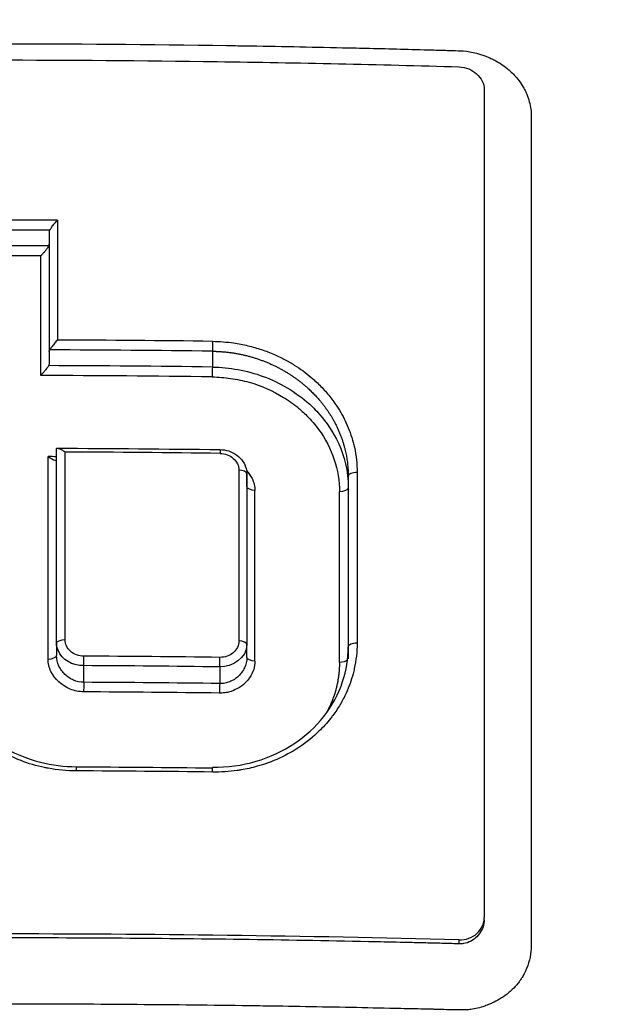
# Model space of a CAD drawing. Header units: millimetres. Extents: x 0 to 4378, y 0 to 2397.
# Tile 248 of 256: x 2251.46 to 2258.4, y 1776.3 to 1788.09. Entities that reach past the tile are written whole.
import ezdxf

# ---------------------------------------------------------------- set-up
doc = ezdxf.new("R2010")
doc.units = ezdxf.units.MM
doc.header["$LTSCALE"] = 0.2

# ---------------------------------------------------------------- blocks, each defined once
blk = doc.blocks.new('A$Ccbb9c741')
for p, q in [((0.654, 1285.632), (0.654, 1284.199)), ((0.654, 1284.199), (0.654, 1284.052)), ((2.608, 1284.204), (2.608, 1284.015)), ((0.742, 1280.707), (0.743, 1283.036)), ((0.742, 1280.707), (0.743, 1282.902)), ((3.022, 1282.735), (3.022, 1280.691)), ((3.022, 1282.581), (3.022, 1282.735)), ((3.022, 1282.735), (3.022, 1282.581)), ((4.235, 1282.706), (4.235, 1280.662)), ((4.235, 1282.706), (4.235, 1282.706)), ((3.022, 1282.581), (3.022, 1282.581)), ((3.022, 1282.581), (3.022, 1280.691)), ((4.235, 1282.566), (4.235, 1280.521)), ((2.925, 1282.095), (2.925, 1282.095)), ((0.742, 1280.707), (0.742, 1280.559)), ((3.022, 1280.535), (3.022, 1280.691)), ((4.235, 1280.662), (4.235, 1280.662)), ((1.068, 1280.238), (1.068, 1280.438)), ((2.696, 1280.423), (2.696, 1280.223)), ((3.091, 1280.361), (3.091, 1280.361)), ((5.863, 1277.393), (5.863, 1277.421)), ((5.833, 1277.271), (5.833, 1277.271)), ((5.563, 1277.106), (5.563, 1277.153))]:
    blk.add_line(p, q)
for centre, radius, start, end in [((5.427, 1289.275), 1.5, 256.2749, 256.2754), ((5.427, 1289.275), 1.5, 279.1637, 279.1672), ((0, 1258.5), 29.075, 77.23011236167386, 77.23013578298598)]:
    blk.add_arc(centre, radius, start, end)
for centre, major_axis, ratio, start_param, end_param in [((0, 1259.206), (71.394, -0.001), 0.372125, 1.56023, 1.581294), ((0.764, 1244.895), (0.002, -82.256), 0.00011, 4.192306, 4.212277), ((0, 1259.001), (71.374, -0.001), 0.37342, 1.56159, 1.579944), ((0.77, 1285.659), (0.115, 0.037), 0.50408, 2.674082, 2.969241), ((0, 1258.815), (71.379, -0.001), 0.373395, 1.561722, 1.579812), ((0, 1258.609), (71.367, -0.001), 0.374672, 1.563054, 1.57848), ((0.547, 1244.924), (-0.003, -81.802), 0.000065, 2.067617, 2.087671), ((-0.009, 1256.75), (74.104, -0.001), 0.372312, 1.535455, 1.56049), ((-0.008, 1256.576), (74.054, -0.001), 0.373311, 1.535473, 1.561775), ((-0.008, 1256.387), (74, -0.001), 0.373584, 1.535452, 1.561947), ((-0.007, 1256.212), (73.954, -0.001), 0.374581, 1.53547, 1.563228), ((-0.008, 1254.855), (75.713, -0.001), 0.371713, 1.535012, 1.559553), ((0.851, 1245.255), (-0.002, 81.489), 0.000095, 1.089253, 1.120097), ((0.636, 1245.248), (0.003, 81.109), 0.000059, 5.162219, 5.195712), ((-0.007, 1254.747), (75.149, -0.001), 0.375192, 1.560833, 1.562175), ((2.945, 1245.352), (0.005, -81.126), 0.000243, 4.232855, 4.26109), ((4.335, 1282.706), (-0.1, 0), 0.46206, 4.655761, 6.283195), ((4.363, 1245.435), (0.005, -80.762), 0.000269, 4.232064, 4.260427), ((3.098, 1245.366), (-0.007, -80.673), 0.000235, 2.021281, 2.049611), ((4.109, 1245.425), (-0.006, -80.412), 0.000255, 2.021837, 2.050262), ((4.335, 1280.662), (-0.1, 0), 0.436724, 4.657056, 6.283195), ((1.068, 1280.5), (0.0005, 0.0787), 0.008613, 3.794049, 5.426652), ((-0.006, 1251.406), (78.262, -0.001), 0.372443, 1.536242, 1.557068), ((2.696, 1280.487), (-0.0012, -0.0789), 0.02157, 0.634828, 2.264638), ((-0.006, 1251.242), (-78.239, 0.001), 0.373196, 4.677852, 4.698668), ((1.068, 1280.174), (-0.0005, -0.0789), 0.00857, 3.771827, 5.397793), ((-0.006, 1251.04), (-78.138, 0.001), 0.37371, 4.67781, 4.698653), ((-0.006, 1250.876), (-78.115, 0.001), 0.374455, 4.677827, 4.698659), ((-0.004, 1249.615), (-79.462, 0.001), 0.372056, 4.679464, 4.699995), ((5.563, 1277.429), (-0.297, 0.047), 0.914365, 1.715348, 3.286145)]:
    blk.add_ellipse(centre, major_axis=major_axis, ratio=ratio, start_param=start_param, end_param=end_param)
for points, knots in [([(3.067, 1298.686), (3.505, 1298.636), (3.941, 1298.576), (4.374, 1298.508), (4.856, 1298.431), (5.334, 1298.343), (5.81, 1298.244), (6.287, 1298.146), (6.761, 1298.036), (7.232, 1297.917), (7.704, 1297.797), (8.173, 1297.668), (8.639, 1297.528), (9.57, 1297.25), (10.488, 1296.931), (11.394, 1296.573), (12.144, 1296.276), (12.885, 1295.952), (13.617, 1295.601), (13.763, 1295.53), (13.909, 1295.459), (14.054, 1295.387), (14.926, 1294.952), (15.776, 1294.482), (16.601, 1293.978), (17.43, 1293.472), (18.235, 1292.931), (19.015, 1292.356), (19.795, 1291.782), (20.549, 1291.173), (21.276, 1290.531), (21.713, 1290.145), (22.139, 1289.748), (22.556, 1289.339), (22.832, 1289.068), (23.102, 1288.792), (23.366, 1288.513), (24.036, 1287.806), (24.669, 1287.073), (25.267, 1286.315), (25.868, 1285.553), (26.433, 1284.765), (26.961, 1283.952), (27.489, 1283.139), (27.98, 1282.301), (28.433, 1281.439), (28.584, 1281.152), (28.73, 1280.862), (28.873, 1280.569), (29.59, 1279.094), (30.182, 1277.581), (30.653, 1276.036), (30.94, 1275.098), (31.182, 1274.146), (31.379, 1273.183), (31.428, 1272.942), (31.474, 1272.7), (31.518, 1272.458), (31.529, 1272.397), (31.539, 1272.337), (31.55, 1272.276), (31.561, 1272.215), (31.571, 1272.154), (31.581, 1272.094), (31.602, 1271.972), (31.622, 1271.851), (31.641, 1271.729), (31.66, 1271.607), (31.679, 1271.485), (31.697, 1271.363), (31.714, 1271.24), (31.732, 1271.118), (31.748, 1270.996), (31.765, 1270.873), (31.781, 1270.75), (31.796, 1270.627), (31.812, 1270.505), (31.826, 1270.382), (31.839, 1270.258)], [0, 0, 0, 0, 0.0296065, 0.0296065, 0.0296065, 0.0625552, 0.0625552, 0.0625552, 0.0956223, 0.0956223, 0.0956223, 0.1287583, 0.1287583, 0.1287583, 0.1950345, 0.1950345, 0.1950345, 0.25, 0.25, 0.25, 0.2609996, 0.2609996, 0.2609996, 0.3271356, 0.3271356, 0.3271356, 0.3936018, 0.3936018, 0.3936018, 0.4600955, 0.4600955, 0.4600955, 0.5, 0.5, 0.5, 0.5264171, 0.5264171, 0.5264171, 0.593228, 0.593228, 0.593228, 0.6604161, 0.6604161, 0.6604161, 0.7276097, 0.7276097, 0.7276097, 0.75, 0.75, 0.75, 0.8628411, 0.8628411, 0.8628411, 0.9313886, 0.9313886, 0.9313886, 0.9485533, 0.9485533, 0.9485533, 0.9528443, 0.9528443, 0.9528443, 0.957135, 0.957135, 0.957135, 0.9657149, 0.9657149, 0.9657149, 0.9742923, 0.9742923, 0.9742923, 0.9828662, 0.9828662, 0.9828662, 0.9914358, 0.9914358, 0.9914358, 0.999992, 0.999992, 0.999992, 0.999992]), ([(3.067, 1295.909), (4.126, 1295.796), (5.172, 1295.626), (7.244, 1295.172), (8.265, 1294.888), (9.932, 1294.326), (10.592, 1294.077), (11.611, 1293.648), (11.978, 1293.485), (15.251, 1291.945), (17.895, 1290.104), (20.291, 1287.733), (20.433, 1287.589), (20.871, 1287.135), (21.175, 1286.807), (21.75, 1286.151), (22.029, 1285.816), (22.564, 1285.144), (22.824, 1284.8), (23.331, 1284.095), (23.576, 1283.737), (24.29, 1282.634), (24.73, 1281.873), (25.53, 1280.318), (25.889, 1279.524), (26.36, 1278.326), (26.504, 1277.933), (27.199, 1275.878), (27.591, 1274.169), (27.854, 1271.995), (27.895, 1271.564), (27.955, 1270.701), (27.974, 1270.266), (27.989, 1269.397), (27.986, 1268.966), (27.958, 1268.122), (27.934, 1267.707), (27.885, 1267.099), (27.867, 1266.903), (27.807, 1266.33), (27.758, 1265.948), (27.651, 1265.23), (27.593, 1264.892), (27.294, 1263.327), (26.967, 1262.11), (26.236, 1260.019), (25.874, 1259.141), (24.852, 1256.998), (24.133, 1255.757), (22.908, 1253.989), (22.475, 1253.415), (21.564, 1252.304), (21.084, 1251.763), (20.582, 1251.244)], [0.000005, 0.000005, 0.000005, 0.000005, 0.319511, 0.319511, 0.639479, 0.639479, 0.852403, 0.852403, 0.973891, 0.973891, 1.947625, 1.947625, 2.010365, 2.010365, 2.139691, 2.139691, 2.265575, 2.265575, 2.393345, 2.393345, 2.521559, 2.521559, 2.781941, 2.781941, 3.041001, 3.041001, 3.166048, 3.166048, 3.692233, 3.692233, 3.821507, 3.821507, 3.951206, 3.951206, 4.07808, 4.07808, 4.201324, 4.201324, 4.258471, 4.258471, 4.368502, 4.368502, 4.468635, 4.468635, 4.831764, 4.831764, 5.102761, 5.102761, 5.508805, 5.508805, 5.711646, 5.711646, 5.914059, 5.914059, 5.914059, 5.914059]), ([(20.254, 1251.548), (21.316, 1252.738), (22.924, 1254.734), (25.326, 1259.801), (26.033, 1262.106), (26.63, 1266.042), (26.71, 1267.629), (26.475, 1272.82), (25.525, 1275.991), (22.805, 1281.601), (20.784, 1284.263), (16.051, 1288.493), (13.47, 1290.115), (9.424, 1291.815), (8.146, 1292.247), (5.708, 1292.884), (4.554, 1293.111), (2.295, 1293.414), (1.147, 1293.501), (0.009, 1293.502)], [-5.847616, -5.847616, -5.847616, -5.847616, -5.038817, -5.038817, -4.426364, -4.426364, -4.019655, -4.019655, -3.083823, -3.083823, -2.043533, -2.043533, -1.111663, -1.111663, -0.700523, -0.700523, -0.341482, -0.341482, 0, 0, 0, 0]), ([(0.003, 1287.888), (0.918, 1287.888), (1.875, 1287.88), (2.779, 1287.866), (2.851, 1287.865), (2.923, 1287.864), (2.996, 1287.863), (3.383, 1287.857), (3.783, 1287.849), (4.166, 1287.84), (4.275, 1287.838), (4.383, 1287.835), (4.491, 1287.833), (4.737, 1287.827), (4.983, 1287.821), (5.238, 1287.813), (5.299, 1287.812), (5.362, 1287.81), (5.424, 1287.808), (5.466, 1287.806), (5.509, 1287.806), (5.552, 1287.804), (5.572, 1287.803), (5.591, 1287.802), (5.611, 1287.801), (5.72, 1287.791), (5.824, 1287.764), (5.919, 1287.723), (5.935, 1287.716), (5.951, 1287.709), (5.967, 1287.701)], [0, 0, 0, 0, 0.0625, 0.0625, 0.0625, 0.0674467, 0.0674467, 0.0674467, 0.09375, 0.09375, 0.09375, 0.1011986, 0.1011986, 0.1011986, 0.1181477, 0.1181477, 0.1181477, 0.1222453, 0.1222453, 0.1222453, 0.125, 0.125, 0.125, 0.1262746, 0.1262746, 0.1262746, 0.133446, 0.133446, 0.133446, 0.1346715, 0.1346715, 0.1346715, 0.1346715]), ([(5.967, 1287.701), (5.967, 1287.701), (5.967, 1287.701), (5.967, 1287.701), (5.983, 1287.693), (5.998, 1287.685), (6.013, 1287.676), (6.028, 1287.668), (6.043, 1287.659), (6.057, 1287.65), (6.086, 1287.631), (6.113, 1287.611), (6.14, 1287.59), (6.151, 1287.581), (6.162, 1287.571), (6.172, 1287.562), (6.211, 1287.527), (6.247, 1287.488), (6.278, 1287.447), (6.298, 1287.421), (6.315, 1287.394), (6.331, 1287.367), (6.342, 1287.349), (6.352, 1287.331), (6.36, 1287.312), (6.365, 1287.303), (6.369, 1287.293), (6.373, 1287.282), (6.397, 1287.227), (6.414, 1287.159), (6.421, 1287.104), (6.423, 1287.09), (6.425, 1287.077), (6.425, 1287.065)], [0.13467149, 0.13467149, 0.13467149, 0.13467149, 0.13467577, 0.13467577, 0.13467577, 0.13590742, 0.13590742, 0.13590742, 0.13713858, 0.13713858, 0.13713858, 0.13959007, 0.13959007, 0.13959007, 0.140625, 0.140625, 0.140625, 0.14441188, 0.14441188, 0.14441188, 0.14682819, 0.14682819, 0.14682819, 0.1484375, 0.1484375, 0.1484375, 0.1492622, 0.1492622, 0.1492622, 0.15366753, 0.15366753, 0.15366753, 0.15478892, 0.15478892, 0.15478892, 0.15478892]), ([(-5.558, 1287.611), (-4.594, 1287.639), (-3.629, 1287.66), (-1.773, 1287.686), (-0.887, 1287.693), (0.893, 1287.693), (1.779, 1287.686), (3.634, 1287.66), (4.6, 1287.639), (5.564, 1287.611)], [-1.113248, -1.113248, -1.113248, -1.113248, -0.82321, -0.82321, -0.556619, -0.556619, -0.289996, -0.289996, 0, 0, 0, 0]), ([(5.564, 1287.611), (5.643, 1287.608), (5.718, 1287.575), (5.773, 1287.525), (5.828, 1287.475), (5.863, 1287.41), (5.864, 1287.342)], [0, 0, 0, 0, 0.500515, 0.500515, 0.500515, 1, 1, 1, 1]), ([(5.864, 1287.342), (5.864, 1285.748), (5.864, 1284.126), (5.864, 1280.817), (5.864, 1279.133), (5.863, 1277.421)], [-1.119708, -1.119708, -1.119708, -1.119708, -0.559623, -0.559623, -0.000001, -0.000001, -0.000001, -0.000001]), ([(5.864, 1287.316), (5.864, 1287.303), (5.863, 1287.289), (5.863, 1287.276), (5.864, 1287.234), (5.864, 1287.193), (5.864, 1287.151)], [0, 0, 0, 0, 0.00409668, 0.00409668, 0.00409668, 0.01709551, 0.01709551, 0.01709551, 0.01709551]), ([(6.425, 1287.065), (6.426, 1287.049), (6.426, 1287.035), (6.427, 1287.024), (6.427, 1287), (6.426, 1286.964), (6.426, 1286.923), (6.427, 1286.865), (6.426, 1286.797), (6.427, 1286.741), (6.427, 1286.738), (6.427, 1286.734), (6.427, 1286.731), (6.427, 1286.634), (6.427, 1286.533), (6.427, 1286.437), (6.427, 1286.417), (6.427, 1286.397), (6.427, 1286.377), (6.427, 1286.201), (6.427, 1286.01), (6.427, 1285.847), (6.427, 1285.545), (6.427, 1285.233), (6.427, 1284.909), (6.427, 1284.84), (6.427, 1284.772), (6.427, 1284.703), (6.427, 1284.504), (6.427, 1284.3), (6.427, 1284.093), (6.427, 1283.886), (6.427, 1283.636), (6.427, 1283.458), (6.427, 1283.367), (6.427, 1283.276), (6.427, 1283.183), (6.427, 1282.779), (6.427, 1282.359), (6.427, 1281.92), (6.427, 1281.669), (6.427, 1281.412), (6.427, 1281.15), (6.427, 1280.978), (6.427, 1280.804), (6.427, 1280.628), (6.427, 1280.38), (6.427, 1280.128), (6.427, 1279.87), (6.427, 1279.691), (6.427, 1279.509), (6.427, 1279.324), (6.427, 1279.282), (6.427, 1279.24), (6.427, 1279.198), (6.427, 1278.97), (6.427, 1278.71), (6.427, 1278.504), (6.427, 1278.342), (6.427, 1278.176), (6.427, 1278.01), (6.427, 1277.79), (6.427, 1277.568), (6.427, 1277.348), (6.427, 1277.31), (6.427, 1277.272), (6.427, 1277.234), (6.427, 1277.217), (6.427, 1277.2), (6.427, 1277.182), (6.427, 1277.155), (6.427, 1277.127), (6.427, 1277.099), (6.427, 1277.072), (6.426, 1277.044), (6.423, 1277.017), (6.413, 1276.923), (6.386, 1276.831), (6.341, 1276.746), (6.334, 1276.732), (6.326, 1276.718), (6.318, 1276.704)], [0.1547889, 0.1547889, 0.1547889, 0.1547889, 0.15625, 0.15625, 0.15625, 0.1593979, 0.1593979, 0.1593979, 0.1637965, 0.1637965, 0.1637965, 0.1640625, 0.1640625, 0.1640625, 0.171875, 0.171875, 0.171875, 0.1734917, 0.1734917, 0.1734917, 0.1875, 0.1875, 0.1875, 0.213324, 0.213324, 0.213324, 0.21875, 0.21875, 0.21875, 0.234375, 0.234375, 0.234375, 0.25, 0.25, 0.25, 0.2579257, 0.2579257, 0.2579257, 0.2926672, 0.2926672, 0.2926672, 0.3125, 0.3125, 0.3125, 0.3255033, 0.3255033, 0.3255033, 0.34375, 0.34375, 0.34375, 0.3564771, 0.3564771, 0.3564771, 0.359375, 0.359375, 0.359375, 0.375, 0.375, 0.375, 0.3873006, 0.3873006, 0.3873006, 0.40346, 0.40346, 0.40346, 0.40625, 0.40625, 0.40625, 0.4075224, 0.4075224, 0.4075224, 0.409563, 0.409563, 0.409563, 0.4116065, 0.4116065, 0.4116065, 0.4185939, 0.4185939, 0.4185939, 0.4197379, 0.4197379, 0.4197379, 0.4197379]), ([(0.659, 1285.652), (0.662, 1285.656), (0.665, 1285.661), (0.672, 1285.672), (0.676, 1285.678), (0.689, 1285.697), (0.7, 1285.711), (0.723, 1285.74), (0.736, 1285.754), (0.751, 1285.768), (0.753, 1285.77), (0.755, 1285.772)], [0.00001438, 0.00001438, 0.00001438, 0.00001438, 0.00209057, 0.00209057, 0.00440395, 0.00440395, 0.00926791, 0.00926791, 0.01440403, 0.01440403, 0.01517686, 0.01517686, 0.01517686, 0.01517686]), ([(0.648, 1285.467), (0.645, 1285.46), (0.64, 1285.451), (0.627, 1285.432), (0.619, 1285.421), (0.603, 1285.401), (0.595, 1285.391), (0.578, 1285.371), (0.569, 1285.362), (0.558, 1285.351), (0.555, 1285.349), (0.553, 1285.347)], [-0.0153351, -0.0153351, -0.0153351, -0.0153351, -0.0116949, -0.0116949, -0.00777763, -0.00777763, -0.00389685, -0.00389685, 0, 0, 0.00096779, 0.00096779, 0.00096779, 0.00096779]), ([(0.648, 1285.467), (0.65, 1285.47), (0.652, 1285.474), (0.653, 1285.48), (0.654, 1285.484), (0.654, 1285.487)], [0.000112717, 0.000112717, 0.000112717, 0.000112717, 0.001637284, 0.001637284, 0.003009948, 0.003009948, 0.003009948, 0.003009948]), ([(0.755, 1284.338), (0.753, 1284.336), (0.751, 1284.335), (0.737, 1284.32), (0.724, 1284.307), (0.702, 1284.279), (0.691, 1284.266), (0.677, 1284.246), (0.673, 1284.24), (0.666, 1284.229), (0.663, 1284.225), (0.66, 1284.22)], [-0.01576575, -0.01576575, -0.01576575, -0.01576575, -0.0149023, -0.0149023, -0.00948324, -0.00948324, -0.00441114, -0.00441114, -0.00209553, -0.00209553, -0.00007679, -0.00007679, -0.00007679, -0.00007679]), ([(2.61, 1284.323), (2.694, 1284.322), (2.779, 1284.315), (2.863, 1284.303), (2.892, 1284.299), (2.92, 1284.294), (2.949, 1284.289), (3.006, 1284.278), (3.062, 1284.264), (3.118, 1284.248), (3.171, 1284.233), (3.223, 1284.215), (3.274, 1284.196), (3.379, 1284.155), (3.48, 1284.106), (3.574, 1284.048), (3.579, 1284.045), (3.584, 1284.042), (3.589, 1284.039), (3.661, 1283.994), (3.729, 1283.943), (3.793, 1283.889), (3.808, 1283.877), (3.822, 1283.864), (3.836, 1283.851), (3.876, 1283.815), (3.913, 1283.778), (3.949, 1283.739), (3.985, 1283.699), (4.02, 1283.657), (4.051, 1283.614), (4.068, 1283.591), (4.084, 1283.568), (4.099, 1283.545), (4.142, 1283.481), (4.179, 1283.413), (4.211, 1283.344), (4.245, 1283.268), (4.274, 1283.19), (4.295, 1283.111), (4.3, 1283.092), (4.304, 1283.073), (4.309, 1283.053), (4.33, 1282.954), (4.341, 1282.853), (4.341, 1282.752)], [0, 0, 0, 0, 0.093194, 0.093194, 0.093194, 0.125, 0.125, 0.125, 0.189042, 0.189042, 0.189042, 0.25, 0.25, 0.25, 0.375001, 0.375001, 0.375001, 0.38152, 0.38152, 0.38152, 0.477845, 0.477845, 0.477845, 0.5, 0.5, 0.5, 0.56152, 0.56152, 0.56152, 0.625001, 0.625001, 0.625001, 0.658058, 0.658058, 0.658058, 0.75, 0.75, 0.75, 0.850773, 0.850773, 0.850773, 0.875, 0.875, 0.875, 1, 1, 1, 1]), ([(0.654, 1284.199), (0.654, 1284.202), (0.655, 1284.206), (0.657, 1284.213), (0.658, 1284.216), (0.66, 1284.22)], [0.000001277, 0.000001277, 0.000001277, 0.000001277, 0.001472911, 0.001472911, 0.003117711, 0.003117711, 0.003117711, 0.003117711]), ([(0.654, 1284.052), (0.654, 1284.049), (0.653, 1284.046), (0.651, 1284.038), (0.65, 1284.035), (0.648, 1284.031)], [-0.003257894, -0.003257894, -0.003257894, -0.003257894, -0.001782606, -0.001782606, -0.000132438, -0.000132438, -0.000132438, -0.000132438]), ([(0.648, 1284.031), (0.646, 1284.028), (0.644, 1284.025), (0.635, 1284.011), (0.626, 1283.999), (0.607, 1283.975), (0.598, 1283.964), (0.579, 1283.942), (0.569, 1283.931), (0.558, 1283.918), (0.555, 1283.915), (0.553, 1283.913)], [-0.01552143, -0.01552143, -0.01552143, -0.01552143, -0.01394941, -0.01394941, -0.00870943, -0.00870943, -0.00449248, -0.00449248, 0, 0, 0.00105534, 0.00105534, 0.00105534, 0.00105534]), ([(2.608, 1284.015), (2.814, 1284.012), (3.02, 1283.974), (3.218, 1283.902), (3.317, 1283.865), (3.412, 1283.82), (3.503, 1283.767), (3.594, 1283.714), (3.715, 1283.621), (3.758, 1283.583), (3.799, 1283.546), (3.846, 1283.501), (3.894, 1283.444), (4.045, 1283.271), (4.236, 1282.981), (4.235, 1282.566)], [0, 0, 0, 0, 0.25, 0.25, 0.25, 0.375, 0.375, 0.375, 0.499999, 0.499999, 0.499999, 0.622409, 0.622409, 0.622409, 1, 1, 1, 1]), ([(2.605, 1283.896), (2.68, 1283.895), (2.754, 1283.89), (2.827, 1283.879), (2.902, 1283.868), (2.977, 1283.853), (3.05, 1283.832), (3.196, 1283.791), (3.335, 1283.729), (3.461, 1283.651), (3.524, 1283.613), (3.584, 1283.57), (3.64, 1283.523), (3.655, 1283.51), (3.67, 1283.497), (3.684, 1283.484), (3.703, 1283.467), (3.722, 1283.449), (3.74, 1283.431), (3.791, 1283.38), (3.838, 1283.325), (3.88, 1283.268), (3.962, 1283.155), (4.026, 1283.032), (4.068, 1282.904), (4.109, 1282.779), (4.13, 1282.649), (4.13, 1282.52)], [0, 0, 0, 0, 0.092784, 0.092784, 0.092784, 0.188108, 0.188108, 0.188108, 0.379065, 0.379065, 0.379065, 0.474246, 0.474246, 0.474246, 0.499999, 0.499999, 0.499999, 0.53411, 0.53411, 0.53411, 0.629504, 0.629504, 0.629504, 0.817472, 0.817472, 0.817472, 1, 1, 1, 1]), ([(0.743, 1283.036), (0.743, 1283.037), (0.743, 1283.038), (0.745, 1283.041), (0.748, 1283.042), (0.76, 1283.042), (0.771, 1283.039), (0.792, 1283.03), (0.802, 1283.025), (0.824, 1283.011), (0.834, 1283.004), (0.844, 1282.996)], [0, 0, 0, 0, 0.00105443, 0.00105443, 0.00390422, 0.00390422, 0.00841748, 0.00841748, 0.01167124, 0.01167124, 0.01536804, 0.01536804, 0.01536804, 0.01536804]), ([(2.699, 1283.026), (2.734, 1283.026), (2.77, 1283.02), (2.839, 1282.998), (2.872, 1282.981), (2.931, 1282.938), (2.956, 1282.912), (2.992, 1282.857), (3.006, 1282.829), (3.019, 1282.778), (3.022, 1282.757), (3.022, 1282.736)], [0, 0, 0, 0, 0.01064538, 0.01064538, 0.02174237, 0.02174237, 0.03262263, 0.03262263, 0.04239873, 0.04239873, 0.04929596, 0.04929596, 0.04929596, 0.04929596]), ([(2.701, 1282.98), (2.73, 1282.98), (2.759, 1282.974), (2.787, 1282.964), (2.814, 1282.954), (2.838, 1282.94), (2.859, 1282.921), (2.88, 1282.903), (2.897, 1282.881), (2.908, 1282.857), (2.92, 1282.833), (2.926, 1282.807), (2.926, 1282.781)], [0, 0, 0, 0, 0.25, 0.25, 0.25, 0.5, 0.5, 0.5, 0.75, 0.75, 0.75, 1, 1, 1, 1]), ([(0.642, 1282.942), (0.642, 1282.942), (0.642, 1282.941), (0.651, 1282.936), (0.663, 1282.928), (0.688, 1282.914), (0.698, 1282.909), (0.718, 1282.9), (0.727, 1282.897), (0.738, 1282.896), (0.741, 1282.897), (0.742, 1282.9), (0.743, 1282.901), (0.743, 1282.902)], [-0.00010774, -0.00010774, -0.00010774, -0.00010774, 0, 0, 0.00301016, 0.00301016, 0.00518551, 0.00518551, 0.0079686, 0.0079686, 0.01017461, 0.01017461, 0.01088966, 0.01088966, 0.01088966, 0.01088966]), ([(3.019, 1282.775), (3.045, 1282.746), (3.066, 1282.714), (3.083, 1282.68), (3.106, 1282.634), (3.118, 1282.584), (3.118, 1282.534)], [0.5649698, 0.5649698, 0.5649698, 0.5649698, 0.7500002, 0.7500002, 0.7500002, 1, 1, 1, 1]), ([(1.069, 1280.552), (1.04, 1280.552), (1.011, 1280.557), (0.983, 1280.567), (0.956, 1280.577), (0.931, 1280.591), (0.911, 1280.61), (0.89, 1280.628), (0.873, 1280.65), (0.861, 1280.674), (0.85, 1280.699), (0.844, 1280.725), (0.844, 1280.751)], [0, 0, 0, 0, 0.25, 0.25, 0.25, 0.5, 0.5, 0.5, 0.75, 0.75, 0.75, 1, 1, 1, 1]), ([(-0.649, 1280.708), (-0.649, 1280.553), (-0.62, 1280.396), (-0.511, 1280.096), (-0.427, 1279.948), (-0.212, 1279.687), (-0.075, 1279.571), (0.22, 1279.392), (0.382, 1279.325), (0.689, 1279.246), (0.835, 1279.227), (0.98, 1279.227)], [0, 0, 0, 0, 0.051913, 0.051913, 0.1058776, 0.1058776, 0.1607481, 0.1607481, 0.2128247, 0.2128247, 0.2563593, 0.2563593, 0.2563593, 0.2563593]), ([(1.068, 1280.438), (0.925, 1280.438), (0.814, 1280.503), (0.76, 1280.624), (0.75, 1280.649), (0.742, 1280.676), (0.742, 1280.707)], [0, 0, 0, 0, 0.83185, 0.83185, 0.83185, 1, 1, 1, 1]), ([(2.61, 1279.221), (2.787, 1279.219), (2.966, 1279.243), (3.295, 1279.34), (3.45, 1279.411), (3.722, 1279.592), (3.844, 1279.704), (4.042, 1279.955), (4.119, 1280.098), (4.213, 1280.381), (4.235, 1280.522), (4.235, 1280.662)], [0, 0, 0, 0, 0.0531011, 0.0531011, 0.1044938, 0.1044938, 0.1561913, 0.1561913, 0.2088782, 0.2088782, 0.2563926, 0.2563926, 0.2563926, 0.2563926]), ([(4.341, 1280.706), (4.341, 1280.604), (4.33, 1280.502), (4.308, 1280.402), (4.304, 1280.381), (4.299, 1280.36), (4.293, 1280.34), (4.272, 1280.261), (4.244, 1280.184), (4.21, 1280.11), (4.189, 1280.063), (4.165, 1280.018), (4.139, 1279.973), (4.112, 1279.928), (4.083, 1279.884), (4.051, 1279.842), (4.042, 1279.829), (4.032, 1279.817), (4.023, 1279.805), (3.98, 1279.751), (3.933, 1279.699), (3.883, 1279.651), (3.867, 1279.636), (3.852, 1279.622), (3.836, 1279.607), (3.756, 1279.536), (3.669, 1279.471), (3.575, 1279.415), (3.565, 1279.409), (3.555, 1279.404), (3.545, 1279.398), (3.459, 1279.35), (3.369, 1279.308), (3.276, 1279.274), (3.232, 1279.258), (3.188, 1279.244), (3.144, 1279.232), (3.08, 1279.214), (3.016, 1279.199), (2.951, 1279.189), (2.936, 1279.186), (2.921, 1279.184), (2.906, 1279.182), (2.809, 1279.168), (2.711, 1279.162), (2.612, 1279.163)], [0, 0, 0, 0, 0.124961, 0.124961, 0.124961, 0.151074, 0.151074, 0.151074, 0.25, 0.25, 0.25, 0.31207, 0.31207, 0.31207, 0.375, 0.375, 0.375, 0.39351, 0.39351, 0.39351, 0.475398, 0.475398, 0.475398, 0.5, 0.5, 0.5, 0.625, 0.625, 0.625, 0.638241, 0.638241, 0.638241, 0.75, 0.75, 0.75, 0.801734, 0.801734, 0.801734, 0.874941, 0.874941, 0.874941, 0.891604, 0.891604, 0.891604, 1, 1, 1, 1]), ([(2.925, 1280.734), (2.926, 1280.708), (2.92, 1280.681), (2.897, 1280.632), (2.879, 1280.611), (2.837, 1280.575), (2.812, 1280.56), (2.757, 1280.541), (2.728, 1280.537), (2.698, 1280.537)], [0, 0, 0, 0, 0.24981, 0.24981, 0.50014, 0.50014, 0.749753, 0.749753, 1, 1, 1, 1]), ([(1.067, 1280.124), (1.039, 1280.124), (1.011, 1280.127), (0.984, 1280.132), (0.957, 1280.138), (0.93, 1280.146), (0.904, 1280.157), (0.803, 1280.199), (0.72, 1280.276), (0.675, 1280.368), (0.664, 1280.391), (0.655, 1280.415), (0.65, 1280.44), (0.644, 1280.465), (0.642, 1280.49), (0.642, 1280.516)], [0, 0, 0, 0, 0.126998, 0.126998, 0.126998, 0.252712, 0.252712, 0.252712, 0.750906, 0.750906, 0.750906, 0.875453, 0.875453, 0.875453, 1, 1, 1, 1]), ([(1.068, 1280.238), (1.026, 1280.238), (0.984, 1280.247), (0.946, 1280.263), (0.927, 1280.272), (0.908, 1280.282), (0.891, 1280.294), (0.874, 1280.305), (0.858, 1280.318), (0.843, 1280.333), (0.828, 1280.347), (0.815, 1280.363), (0.803, 1280.379), (0.791, 1280.396), (0.78, 1280.415), (0.771, 1280.433), (0.753, 1280.473), (0.742, 1280.516), (0.742, 1280.559)], [0, 0, 0, 0, 0.2413198, 0.2413198, 0.2413198, 0.3647656, 0.3647656, 0.3647656, 0.4869088, 0.4869088, 0.4869088, 0.6096655, 0.6096655, 0.6096655, 0.7367009, 0.7367009, 0.7367009, 1, 1, 1, 1]), ([(3.022, 1280.535), (3.022, 1280.492), (3.011, 1280.45), (2.994, 1280.412), (2.985, 1280.393), (2.974, 1280.375), (2.962, 1280.359), (2.95, 1280.342), (2.936, 1280.326), (2.921, 1280.312), (2.906, 1280.298), (2.89, 1280.285), (2.872, 1280.273), (2.855, 1280.262), (2.836, 1280.253), (2.817, 1280.245), (2.797, 1280.237), (2.777, 1280.232), (2.756, 1280.228), (2.737, 1280.224), (2.716, 1280.223), (2.696, 1280.223)], [0, 0, 0, 0, 0.2595321, 0.2595321, 0.2595321, 0.3859234, 0.3859234, 0.3859234, 0.5119346, 0.5119346, 0.5119346, 0.6373843, 0.6373843, 0.6373843, 0.7606928, 0.7606928, 0.7606928, 0.883548, 0.883548, 0.883548, 1, 1, 1, 1]), ([(3.118, 1280.491), (3.118, 1280.458), (3.113, 1280.425), (3.103, 1280.391), (3.092, 1280.358), (3.076, 1280.325), (3.053, 1280.292), (3.022, 1280.248), (2.984, 1280.204), (2.903, 1280.161), (2.878, 1280.147), (2.849, 1280.133), (2.8, 1280.12), (2.785, 1280.117), (2.768, 1280.114), (2.75, 1280.112), (2.732, 1280.11), (2.714, 1280.109), (2.694, 1280.109)], [0, 0, 0, 0, 0.250449, 0.250449, 0.250449, 0.500937, 0.500937, 0.500937, 0.833417, 0.833417, 0.833417, 0.938154, 0.938154, 0.938154, 0.969077, 0.969077, 0.969077, 1, 1, 1, 1]), ([(0.598, 1279.217), (0.502, 1279.237), (0.408, 1279.265), (0.317, 1279.3), (0.213, 1279.34), (0.112, 1279.389), (0.018, 1279.446), (-0.077, 1279.504), (-0.164, 1279.57), (-0.244, 1279.643), (-0.324, 1279.716), (-0.397, 1279.796), (-0.459, 1279.881), (-0.489, 1279.922), (-0.517, 1279.964), (-0.542, 1280.007)], [0.1417191, 0.1417191, 0.1417191, 0.1417191, 0.2500001, 0.2500001, 0.2500001, 0.3750004, 0.3750004, 0.3750004, 0.5000001, 0.5000001, 0.5000001, 0.6250007, 0.6250007, 0.6250007, 0.6844931, 0.6844931, 0.6844931, 0.6844931]), ([(0.981, 1279.177), (0.868, 1279.177), (0.754, 1279.187), (0.643, 1279.208), (0.628, 1279.211), (0.613, 1279.214), (0.598, 1279.217)], [0, 0, 0, 0, 0.1250001, 0.1250001, 0.1250001, 0.1417191, 0.1417191, 0.1417191, 0.1417191]), ([(5.863, 1277.393), (5.863, 1277.379), (5.862, 1277.366), (5.86, 1277.352), (5.856, 1277.324), (5.846, 1277.295), (5.832, 1277.269), (5.818, 1277.24), (5.799, 1277.214), (5.775, 1277.19), (5.755, 1277.17), (5.732, 1277.152), (5.706, 1277.138), (5.678, 1277.123), (5.648, 1277.113), (5.617, 1277.108), (5.601, 1277.106), (5.586, 1277.106), (5.57, 1277.106), (5.568, 1277.106), (5.566, 1277.106), (5.563, 1277.106)], [0.0000012, 0.0000012, 0.0000012, 0.0000012, 0.092344, 0.092344, 0.092344, 0.2910681, 0.2910681, 0.2910681, 0.5020529, 0.5020529, 0.5020529, 0.6885164, 0.6885164, 0.6885164, 0.8872406, 0.8872406, 0.8872406, 0.9866026, 0.9866026, 0.9866026, 1, 1, 1, 1]), ([(5.563, 1277.153), (3.714, 1277.201), (1.862, 1277.224), (-1.85, 1277.225), (-3.705, 1277.201), (-5.558, 1277.154)], [0, 0, 0, 0, 0.4995825, 0.4995825, 0.9999999, 0.9999999, 0.9999999, 0.9999999]), ([(5.563, 1277.106), (5.55, 1277.106), (5.536, 1277.106), (5.522, 1277.107), (5.459, 1277.108), (5.396, 1277.11), (5.332, 1277.112), (5.269, 1277.113), (5.206, 1277.115), (5.142, 1277.116), (5.079, 1277.118), (5.016, 1277.119), (4.952, 1277.121), (4.825, 1277.123), (4.699, 1277.126), (4.572, 1277.129), (4.065, 1277.14), (3.557, 1277.148), (3.05, 1277.156), (2.542, 1277.163), (2.034, 1277.168), (1.526, 1277.172), (1.019, 1277.175), (0.511, 1277.177), (0.003, 1277.177), (0.003, 1277.177), (0.002, 1277.177), (0.002, 1277.177)], [0.0000001, 0.0000001, 0.0000001, 0.0000001, 0.0037017, 0.0037017, 0.0037017, 0.0208155, 0.0208155, 0.0208155, 0.0379293, 0.0379293, 0.0379293, 0.0550431, 0.0550431, 0.0550431, 0.0892707, 0.0892707, 0.0892707, 0.226181, 0.226181, 0.226181, 0.3630914, 0.3630914, 0.3630914, 0.5000017, 0.5000017, 0.5000017, 0.500027, 0.500027, 0.500027, 0.500027]), ([(6.318, 1276.704), (6.318, 1276.704), (6.318, 1276.704), (6.318, 1276.704), (6.31, 1276.691), (6.301, 1276.678), (6.293, 1276.665), (6.285, 1276.654), (6.277, 1276.643), (6.268, 1276.632), (6.248, 1276.606), (6.225, 1276.581), (6.2, 1276.557), (6.169, 1276.528), (6.134, 1276.5), (6.097, 1276.475), (6.081, 1276.464), (6.064, 1276.453), (6.046, 1276.443), (6.018, 1276.426), (5.989, 1276.411), (5.96, 1276.397)], [0.41973786, 0.41973786, 0.41973786, 0.41973786, 0.41974049, 0.41974049, 0.41974049, 0.42088252, 0.42088252, 0.42088252, 0.421875, 0.421875, 0.421875, 0.4242454, 0.4242454, 0.4242454, 0.42725417, 0.42725417, 0.42725417, 0.42860278, 0.42860278, 0.42860278, 0.43081645, 0.43081645, 0.43081645, 0.43081645]), ([(5.96, 1276.397), (5.945, 1276.39), (5.93, 1276.383), (5.915, 1276.377), (5.91, 1276.375), (5.904, 1276.373), (5.898, 1276.371), (5.889, 1276.367), (5.879, 1276.363), (5.869, 1276.36), (5.812, 1276.339), (5.756, 1276.325), (5.705, 1276.319), (5.696, 1276.318), (5.686, 1276.317), (5.675, 1276.316), (5.625, 1276.312), (5.556, 1276.313), (5.534, 1276.314), (5.521, 1276.314), (5.501, 1276.314), (5.473, 1276.315), (5.444, 1276.316), (5.371, 1276.318), (5.363, 1276.318), (5.349, 1276.318), (5.319, 1276.319), (5.271, 1276.32), (5.266, 1276.32), (5.26, 1276.321), (5.255, 1276.321), (5.198, 1276.322), (5.08, 1276.325), (5.021, 1276.326), (4.969, 1276.327), (4.917, 1276.328), (4.866, 1276.33), (4.688, 1276.334), (4.514, 1276.337), (4.336, 1276.341), (3.971, 1276.348), (3.609, 1276.355), (3.246, 1276.36), (3.153, 1276.361), (3.059, 1276.363), (2.965, 1276.364), (2.518, 1276.37), (2.071, 1276.375), (1.625, 1276.378), (1.156, 1276.382), (0.688, 1276.384), (0.22, 1276.384), (0.148, 1276.384), (0.075, 1276.384), (0.003, 1276.384), (-0.535, 1276.384), (-1.086, 1276.382), (-1.619, 1276.378), (-1.928, 1276.376), (-2.23, 1276.373), (-2.521, 1276.37), (-2.757, 1276.367), (-2.997, 1276.364), (-3.241, 1276.36), (-3.442, 1276.357), (-3.647, 1276.354), (-3.854, 1276.35), (-4.082, 1276.346), (-4.313, 1276.341), (-4.548, 1276.336), (-4.652, 1276.334), (-4.756, 1276.332), (-4.861, 1276.33), (-4.875, 1276.329), (-4.889, 1276.329), (-4.903, 1276.329), (-4.962, 1276.328), (-5.022, 1276.326), (-5.082, 1276.325), (-5.142, 1276.323), (-5.158, 1276.323), (-5.262, 1276.321), (-5.346, 1276.319), (-5.414, 1276.317), (-5.468, 1276.316), (-5.481, 1276.316), (-5.493, 1276.316), (-5.504, 1276.315), (-5.533, 1276.315), (-5.545, 1276.314), (-5.557, 1276.314), (-5.568, 1276.314), (-5.579, 1276.314), (-5.604, 1276.313), (-5.625, 1276.313), (-5.648, 1276.314), (-5.67, 1276.316), (-5.675, 1276.316), (-5.68, 1276.317), (-5.684, 1276.317), (-5.744, 1276.324), (-5.806, 1276.337), (-5.866, 1276.356), (-5.889, 1276.364), (-5.912, 1276.372), (-5.934, 1276.382)], [0.4308165, 0.4308165, 0.4308165, 0.4308165, 0.4319529, 0.4319529, 0.4319529, 0.4323771, 0.4323771, 0.4323771, 0.4331191, 0.4331191, 0.4331191, 0.4375, 0.4375, 0.4375, 0.438221, 0.438221, 0.438221, 0.4414062, 0.4414062, 0.4414062, 0.443331, 0.443331, 0.443331, 0.4453125, 0.4453125, 0.4453125, 0.4488405, 0.4488405, 0.4488405, 0.4492187, 0.4492187, 0.4492187, 0.453125, 0.453125, 0.453125, 0.4566024, 0.4566024, 0.4566024, 0.46875, 0.46875, 0.46875, 0.4936128, 0.4936128, 0.4936128, 0.5, 0.5, 0.5, 0.5305013, 0.5305013, 0.5305013, 0.5625, 0.5625, 0.5625, 0.5674377, 0.5674377, 0.5674377, 0.6039167, 0.6039167, 0.6039167, 0.625, 0.625, 0.625, 0.6420973, 0.6420973, 0.6420973, 0.65625, 0.65625, 0.65625, 0.671875, 0.671875, 0.671875, 0.6787717, 0.6787717, 0.6787717, 0.6796875, 0.6796875, 0.6796875, 0.6835937, 0.6835937, 0.6835937, 0.6875, 0.6875, 0.6875, 0.6906377, 0.6906377, 0.6906377, 0.6914062, 0.6914062, 0.6914062, 0.6933594, 0.6933594, 0.6933594, 0.6953125, 0.6953125, 0.6953125, 0.6969329, 0.6969329, 0.6969329, 0.6972656, 0.6972656, 0.6972656, 0.7014726, 0.7014726, 0.7014726, 0.703125, 0.703125, 0.703125, 0.703125])]:
    blk.add_open_spline(points, degree=3, knots=knots)
for points in [[(2.61, 1284.323), (2.61, 1284.287), (2.609, 1284.232), (2.608, 1284.204)], [(2.608, 1284.015), (2.606, 1283.987), (2.605, 1283.932), (2.605, 1283.896)], [(0.752, 1283.042), (1.401, 1283.04), (2.05, 1283.034), (2.699, 1283.026)], [(2.699, 1283.026), (2.7, 1283.026), (2.701, 1283.009), (2.701, 1282.98)], [(3.022, 1282.735), (3.022, 1282.756), (2.972, 1282.78), (2.926, 1282.781)], [(3.022, 1282.736), (3.022, 1282.736), (3.022, 1282.735), (3.022, 1282.735)], [(3.118, 1282.534), (3.072, 1282.536), (3.022, 1282.559), (3.022, 1282.581)], [(4.235, 1282.566), (4.235, 1282.544), (4.178, 1282.519), (4.13, 1282.52)], [(0.742, 1280.707), (0.742, 1280.728), (0.796, 1280.751), (0.844, 1280.751)], [(3.022, 1280.691), (3.022, 1280.527), (2.844, 1280.422), (2.696, 1280.423)], [(3.022, 1280.691), (3.022, 1280.711), (2.972, 1280.733), (2.925, 1280.734)], [(0.642, 1280.516), (0.689, 1280.516), (0.742, 1280.539), (0.742, 1280.559)], [(3.118, 1280.491), (3.072, 1280.493), (3.022, 1280.515), (3.022, 1280.535)], [(4.226, 1280.505), (4.208, 1280.49), (4.167, 1280.477), (4.13, 1280.477)], [(2.696, 1280.223), (2.695, 1280.196), (2.694, 1280.144), (2.694, 1280.109)], [(0.981, 1279.177), (0.981, 1279.207), (0.981, 1279.226), (0.98, 1279.227)], [(0.98, 1279.227), (0.98, 1279.227), (0.98, 1279.227), (0.98, 1279.227)], [(0.98, 1279.226), (1.524, 1279.224), (2.067, 1279.219), (2.61, 1279.213)], [(2.61, 1279.212), (2.61, 1279.212), (2.61, 1279.213), (2.61, 1279.213)], [(2.612, 1279.163), (2.612, 1279.192), (2.611, 1279.21), (2.61, 1279.212)]]:
    blk.add_open_spline(points, degree=3)
for points, weights, knots in [([(2.608, 1284.204), (2.688, 1284.203), (2.85, 1284.19), (3.17, 1284.12), (3.469, 1283.984), (3.717, 1283.799), (3.879, 1283.64), (4.061, 1283.402), (4.202, 1283.084), (4.235, 1282.821), (4.235, 1282.706)], [1.00000000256, 1.00000000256, 1.00000000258, 1.00000000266, 1.00000000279, 1.00000000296, 1.0000000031, 1.00000000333, 1.00000000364, 1.0000000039, 1.00000000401], [0, 0, 0, 0, 0.0931933, 0.1890416, 0.3815195, 0.4778447, 0.5615195, 0.6580573, 0.8507729, 0.9999925, 0.9999925, 0.9999925, 0.9999925]), ([(4.13, 1280.477), (4.13, 1280.308), (4.096, 1280.14), (4.01, 1279.942), (3.99, 1279.901), (3.967, 1279.862)], [1, 0.999999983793, 0.999999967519, 0.999999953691, 0.999999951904, 0.999999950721], [0, 0, 0, 0, 0.2346353, 0.2346353, 0.2966265, 0.2966265, 0.2966265, 0.2966265])]:
    blk.add_rational_spline(points, weights, degree=3, knots=knots)

msp = doc.modelspace()

# ---------------------------------------------------------------- block references
msp.add_blockref('A$Ccbb9c741', (2251.163, 499.915))

doc.saveas('drawing.dxf')
